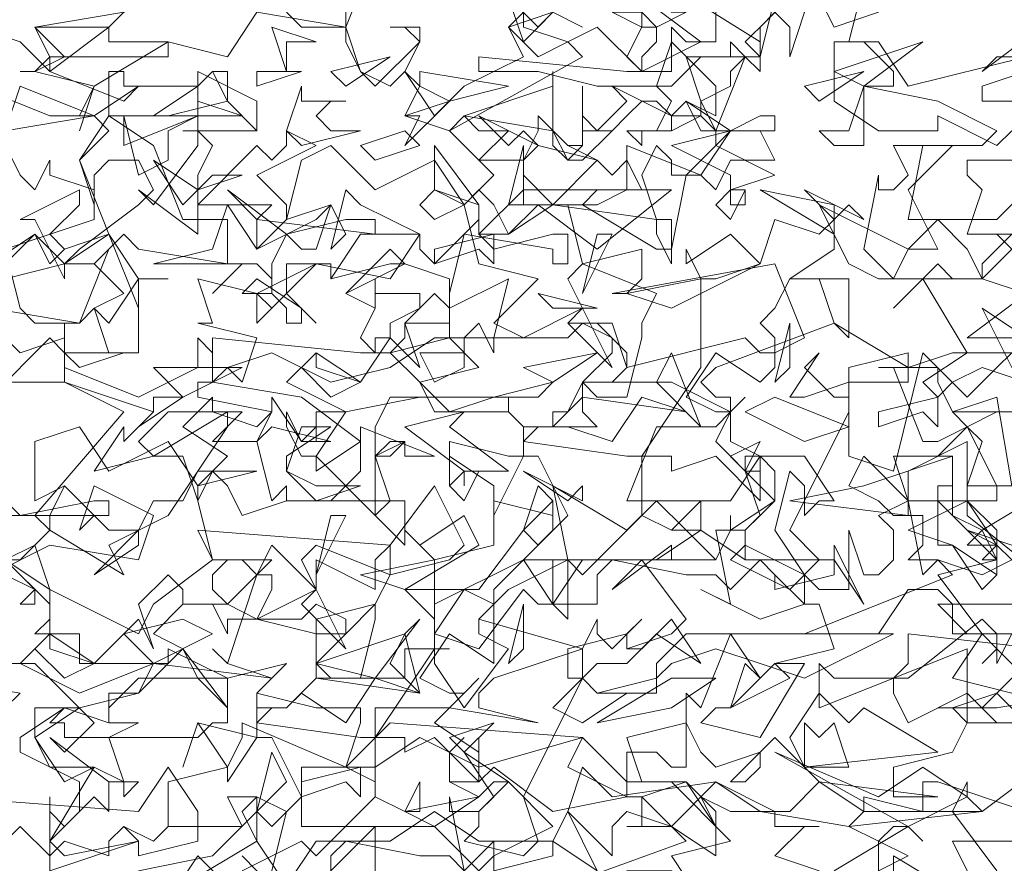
# Model space of a CAD drawing. Header units: millimetres. Extents: x 4234 to 4704, y 1542 to 2004.
# Tile 16 of 256: x 4291.6 to 4298.22, y 1650.48 to 1656.15. Entities that reach past the tile are written whole.
import ezdxf

# ---------------------------------------------------------------- set-up
doc = ezdxf.new("R2010")
doc.units = ezdxf.units.MM
doc.layers.add('BOD', color=40, linetype='Continuous')
doc.layers.add('DIMENSIONS', color=7, linetype='Continuous')
pattern_1 = [(90, (3399.144, -158.445), (-8.980256, 8.980256), [2.38125, -15.57926]), (45, (3399.144, -158.445), (-8.980256, 8.980256), [2.38125, -10.31875]), (135, (3399.144, -158.445), (-8.980256, -8.980256), [2.38125, -10.31875])]

# ---------------------------------------------------------------- blocks, each defined once
blk = doc.blocks.new('A$Cf9015526')
at = {"color": 116, "lineweight": 0, "true_color": 0x136734}
for points in [[(0.5108, 1.3102), (0.5108, 1.3991), (0.533, 1.3768), (0.5552, 1.3991), (0.5552, 1.4435), (0.4664, 1.4879), (0.4664, 1.5101), (0.533, 1.5545), (0.5552, 1.5545), (0.644, 1.5767), (0.6662, 1.6211), (0.5552, 1.6211), (0.5552, 1.6655), (0.4886, 1.6655), (0.5108, 1.6877), (0.5108, 1.71), (0.4441, 1.7766), (0.4886, 1.7988), (0.5108, 1.821), (0.4886, 1.8432), (0.6218, 1.9986), (0.533, 2.0431), (0.3997, 2.0431)], [(0.4219, 2.2207), (0.4886, 2.2651), (0.5108, 2.2207), (0.533, 2.2429), (0.5996, 2.2651), (0.5552, 2.3762), (0.5996, 2.4206), (0.5774, 2.4428), (0.5552, 2.4428), (0.5774, 2.4872), (0.4886, 2.5094), (0.4664, 2.5094), (0.4886, 2.5094), (0.5108, 2.5316), (0.4886, 2.576), (0.6218, 2.5982)], [(2.1097, 2.5538), (1.9098, 2.4872), (1.9098, 2.465), (1.9542, 2.465)], [(1.9986, 1.8876), (1.9098, 1.8876), (1.8876, 1.8876), (1.8876, 1.9542), (1.7988, 1.9098), (1.7988, 1.8654), (1.8876, 1.8654), (1.7988, 1.821), (1.8654, 1.7988), (1.9098, 1.7322), (1.932, 1.7544), (1.932, 1.7988), (1.8876, 1.821), (1.9542, 1.7988)], [(2.0875, 1.71), (1.8654, 1.71), (1.8432, 1.71), (1.8876, 1.6655), (1.9986, 1.6655)], [(2.0209, 1.5545), (1.932, 1.6433), (1.9098, 1.6211), (1.932, 1.6433), (1.932, 1.6655), (1.9098, 1.6877), (1.7988, 1.5989), (1.7766, 1.5989), (1.7766, 1.5767), (1.7988, 1.5323), (1.8876, 1.5767), (1.932, 1.5323), (1.9764, 1.5323)], [(1.9764, 1.3991), (1.8432, 1.4435), (1.821, 1.4435), (1.821, 1.3991), (1.7322, 1.4213), (1.7322, 1.3991), (1.71, 1.3768), (1.7988, 1.3324), (1.7544, 1.3102)], [(1.8876, 1.3102), (1.8654, 1.3546), (1.9764, 1.3546), (1.9764, 1.3102)], [(0.9993, 1.288), (0.9993, 1.3546), (0.9993, 1.3768), (0.8883, 1.2658)], [(0.8217, 1.3102), (0.7995, 1.3324), (0.8217, 1.3102)], [(0.8439, 1.3102), (0.8661, 1.3991), (0.8217, 1.4213), (0.7773, 1.4213), (0.7995, 1.3768), (0.6884, 1.3768), (0.6662, 1.3546), (0.6218, 1.3768), (0.6662, 1.3546), (0.6884, 1.3768), (0.6884, 1.4435), (0.7773, 1.4657), (0.7995, 1.5101), (0.7995, 1.5323), (0.9549, 1.4657), (0.9771, 1.5323), (0.9771, 1.5545), (0.9549, 1.5545), (0.9327, 1.5545), (0.9105, 1.5545), (0.8217, 1.5767), (0.8439, 1.5989), (0.7773, 1.6211), (0.755, 1.6433), (0.7773, 1.6211), (0.8217, 1.7544), (0.8439, 1.7544), (0.8439, 1.7322), (0.8217, 1.6877), (0.9105, 1.6655), (0.9105, 1.6877), (0.9993, 1.71), (0.9549, 1.6655), (0.9327, 1.6655), (0.9105, 1.6655), (0.9105, 1.5989), (1.0437, 1.5989), (1.0437, 1.6433), (1.0659, 1.6433), (1.1104, 1.6433), (1.0882, 1.6433), (1.0882, 1.6211), (1.1326, 1.5545), (1.1992, 1.6433), (1.1548, 1.6655), (1.1548, 1.6877), (1.177, 1.71), (1.1326, 1.7322), (1.0882, 1.6655), (1.0882, 1.6877), (1.0437, 1.7322), (1.1548, 1.7322), (1.2214, 1.821), (1.2436, 1.7988), (1.288, 1.8432), (1.2436, 1.932), (1.2214, 1.932), (1.177, 1.8432), (1.177, 1.8876), (1.1104, 1.932), (1.1104, 1.8876), (1.1104, 1.9542), (1.1992, 1.932), (1.2214, 1.932), (1.2214, 1.9764), (1.1992, 1.9986), (1.2214, 1.9764), (1.2658, 1.9764), (1.2436, 1.9764), (1.2214, 1.9542), (1.3768, 1.932), (1.3991, 1.932), (1.4879, 2.0653), (1.4879, 2.1985), (1.5101, 2.1985), (1.5767, 2.2207), (1.5989, 2.2873), (1.6655, 2.2651), (1.6877, 2.2873), (1.6877, 2.2429), (1.6211, 2.1985), (1.71, 2.1985), (1.71, 2.1097), (1.6877, 2.1319), (1.6655, 2.1985), (1.6433, 2.1985), (1.6211, 2.1985), (1.5989, 2.1541), (1.5767, 2.1319), (1.5989, 2.1097), (1.5989, 2.0653), (1.5767, 2.0431), (1.5101, 2.0875), (1.4657, 2.0209), (1.5101, 1.9986), (1.5323, 1.9986), (1.5545, 2.0209), (1.5323, 1.9986), (1.5101, 1.9542), (1.5545, 1.9098), (1.5767, 1.9098), (1.5545, 1.9098), (1.5545, 1.932), (1.5767, 1.932), (1.5767, 1.8654), (1.5101, 1.932), (1.4435, 1.9098), (1.4435, 1.932), (1.4213, 1.932), (1.3991, 1.932), (1.3991, 1.8432), (1.4435, 1.821), (1.4879, 1.8654), (1.4879, 1.821), (1.4657, 1.821), (1.4435, 1.821), (1.3991, 1.8432), (1.3102, 1.7544), (1.288, 1.7766), (1.1992, 1.7322), (1.1548, 1.6877), (1.3102, 1.6433), (1.3324, 1.6877), (1.3324, 1.6655), (1.3546, 1.6433), (1.3991, 1.6877), (1.3768, 1.6655), (1.3768, 1.6433), (1.3991, 1.6433), (1.4435, 1.6877), (1.4879, 1.6211), (1.4213, 1.6655), (1.3768, 1.6211), (1.3324, 1.6211), (1.3102, 1.5989), (1.3324, 1.5767), (1.3768, 1.5767), (1.3102, 1.5323), (1.2658, 1.5545), (1.3102, 1.5989), (1.3102, 1.6433), (1.177, 1.5989), (1.1548, 1.5767), (1.1548, 1.5545), (1.2436, 1.5323), (1.1104, 1.5545), (0.9993, 1.5545), (0.9993, 1.4435), (0.9549, 1.4657), (0.8883, 1.4657), (0.8883, 1.3768), (1.0882, 1.3768), (1.1548, 1.3102), (1.177, 1.3324), (1.177, 1.3546), (1.177, 1.3324), (1.2658, 1.3768), (1.1992, 1.4435), (1.177, 1.4435), (1.1548, 1.4213), (1.1104, 1.4435), (1.1104, 1.4879), (1.1326, 1.5101), (1.1104, 1.4879), (1.1104, 1.4435), (1.1326, 1.4435), (1.1548, 1.4435), (1.177, 1.4657), (1.2658, 1.3991), (1.3768, 1.4213), (1.3768, 1.4879), (1.4213, 1.4879), (1.4435, 1.4657), (1.4657, 1.4657), (1.4657, 1.5767), (1.4879, 1.5545), (1.5323, 1.6655), (1.5767, 1.5989), (1.5545, 1.6211), (1.5323, 1.5545), (1.5101, 1.5545), (1.4879, 1.5323), (1.5767, 1.5101), (1.6433, 1.6211), (1.6211, 1.6211), (1.5989, 1.6211), (1.6877, 1.6433), (1.6655, 1.71), (1.6433, 1.71), (1.5767, 1.6877), (1.4879, 1.7322), (1.5323, 1.71), (1.5101, 1.821), (1.5545, 1.821), (1.5545, 1.7988), (1.5323, 1.7766), (1.6211, 1.7322), (1.6655, 1.7766), (1.6211, 1.821), (1.71, 1.9986), (1.71, 2.0209), (1.71, 2.0653), (1.7988, 2.0875), (1.7988, 2.0653), (1.8654, 2.0875), (1.8876, 2.0875), (1.821, 2.1985), (1.7766, 2.1541), (1.8432, 2.2207), (1.8654, 2.1985), (1.9098, 2.1985), (1.9542, 2.2429), (1.932, 2.2651), (1.9542, 2.2429)], [(1.9986, 2.354), (1.932, 2.2873), (1.9098, 2.2873), (1.8876, 2.2873), (1.7988, 2.2873), (1.821, 2.3984), (1.9098, 2.3984), (1.932, 2.4206), (1.8432, 2.465), (1.7322, 2.4872), (1.7322, 2.465), (1.7322, 2.4206), (1.7322, 2.3984), (1.6877, 2.3984), (1.6655, 2.4206), (1.71, 2.4206), (1.7322, 2.4872), (1.7544, 2.4872), (1.7766, 2.4872), (1.7766, 2.5094), (1.7322, 2.5538), (1.6877, 2.5538), (1.7544, 2.5538), (1.7988, 2.4872), (1.9764, 2.5316)], [(0.8661, 2.5982), (0.8883, 2.576), (0.9549, 2.576), (0.9993, 2.6871)], [(0.9549, 2.5982), (0.9549, 2.576), (0.8217, 2.5982), (0.7773, 2.5316), (0.6884, 2.5538), (0.5774, 2.4872), (0.5552, 2.4206), (0.5774, 2.4872), (0.4886, 2.5094), (0.4664, 2.5094), (0.4886, 2.5094), (0.533, 2.5316), (0.4886, 2.576), (0.5996, 2.576), (0.644, 2.6205)], [(1.5989, 2.6205), (1.5767, 2.5316), (1.4879, 2.5316), (1.4435, 2.4872), (1.3324, 2.4872), (1.2436, 2.5094), (1.177, 2.5094), (1.1548, 2.5094), (1.1548, 2.5316), (1.3768, 2.5094), (1.4435, 2.5094), (1.4435, 2.5316), (1.4435, 2.576), (1.4657, 2.5538), (1.5101, 2.5538), (1.5101, 2.6205)], [(1.2658, 2.5982), (1.3102, 2.576), (1.2658, 2.5982)], [(1.7322, 2.6427), (1.71, 2.5538), (1.6877, 2.5538), (1.6877, 2.465), (1.7544, 2.4206), (1.8432, 2.4206), (1.8432, 2.4428), (1.932, 2.3984), (1.9542, 2.4206)], [(1.9986, 2.3762), (1.8876, 2.3762), (1.8876, 2.354), (1.9098, 2.3318), (1.8876, 2.2651), (1.9542, 2.2651), (1.9098, 2.2207), (1.9098, 2.1985), (1.9764, 2.1763), (1.8876, 2.1097), (1.9764, 2.1097)], [(1.9542, 2.0875), (1.932, 2.0653), (1.8876, 2.0209), (1.821, 2.0875), (1.7766, 1.9098), (1.71, 1.932), (1.71, 2.0431), (1.6433, 2.0209), (1.6211, 2.0209), (1.6655, 2.0875), (1.6433, 2.0653), (1.6877, 2.0209), (1.71, 2.0209), (1.71, 2.0431), (1.7988, 2.0431), (1.7988, 2.0653), (1.6877, 2.1319), (1.5101, 2.0653), (1.4879, 2.0431), (1.5101, 2.0209), (1.5323, 2.0209), (1.5323, 1.9542), (1.5767, 1.932), (1.6433, 1.932), (1.6877, 1.8654), (1.6655, 1.8654), (1.6433, 1.8432), (1.6433, 1.8876), (1.6211, 1.9098), (1.5989, 1.821), (1.6433, 1.7544), (1.6655, 1.7322), (1.71, 1.7322), (1.71, 1.821), (1.7322, 1.7544), (1.7544, 1.7544), (1.7766, 1.7766), (1.7766, 1.821), (1.7544, 1.8432), (1.7988, 1.8654), (1.821, 1.7544), (1.8432, 1.7766), (1.9098, 1.7544), (1.9542, 1.7766), (1.932, 1.7988), (1.8876, 1.7988), (1.9098, 1.821), (1.8654, 1.8432), (1.8654, 1.932), (1.8432, 1.932), (1.8876, 1.9764), (1.8654, 1.9986), (1.9542, 1.9986), (1.932, 1.9986), (1.8876, 1.9764), (1.9098, 1.9542), (1.8876, 1.8876), (1.8876, 1.8432), (1.9986, 1.7544)], [(1.9542, 1.6655), (1.932, 1.6211), (1.932, 1.6433), (1.9098, 1.6655), (1.8654, 1.5989), (1.9542, 1.5767)], [(1.9764, 1.5323), (1.932, 1.5767), (1.8654, 1.5545), (1.8876, 1.5323), (1.8654, 1.4879), (1.7766, 1.4657), (1.7766, 1.4435), (1.7766, 1.4213), (1.8432, 1.4213), (1.6655, 1.4435), (1.5989, 1.5101), (1.5323, 1.4435), (1.5545, 1.4435), (1.5767, 1.4657), (1.5767, 1.4879), (1.5101, 1.4657), (1.4879, 1.4879), (1.4657, 1.5323), (1.3768, 1.5101), (1.3991, 1.4435), (1.4657, 1.4435), (1.3991, 1.4213), (1.4435, 1.3768), (1.5101, 1.3324), (1.5101, 1.3768), (1.4879, 1.4213), (1.5323, 1.3991), (1.5989, 1.3991), (1.5989, 1.3768), (1.6655, 1.3768), (1.6433, 1.3768), (1.5989, 1.3324), (1.6655, 1.3102)], [(1.6877, 1.3102), (1.7988, 1.3768), (1.821, 1.3546), (1.7988, 1.3768), (1.7766, 1.3768), (1.7544, 1.3546), (1.7544, 1.3102)], [(1.7766, 1.3102), (1.7766, 1.3324), (1.8876, 1.2658)], [(1.932, 1.3102), (1.8654, 1.3991), (1.8876, 1.4435), (1.8876, 1.4213), (1.9098, 1.3991), (1.9986, 1.4657), (2.0653, 1.3991), (2.0875, 1.3991), (2.1541, 1.3546), (2.1985, 1.3546), (2.2207, 1.3768), (2.1985, 1.288), (2.1097, 1.3768), (2.0209, 1.3102)], [(0.7773, 1.288), (0.7328, 1.3324), (0.6884, 1.2658)], [(0.644, 1.3102), (0.755, 1.3324), (0.8217, 1.3991), (0.8439, 1.3768), (0.8883, 1.4213), (0.8439, 1.5101), (0.8217, 1.5101), (0.7773, 1.4435), (0.7773, 1.4657), (0.7328, 1.5323), (0.7106, 1.4657), (0.7328, 1.5323), (0.8217, 1.5101), (0.8217, 1.5545), (0.8217, 1.5767), (0.8217, 1.5545), (0.8661, 1.5545), (0.8439, 1.5545), (0.8217, 1.5323), (0.9771, 1.5101), (0.9993, 1.5101), (1.0882, 1.6433), (1.0882, 1.7766), (1.177, 1.7988), (1.177, 1.8654), (1.2658, 1.8432), (1.2658, 1.8654), (1.2658, 1.821), (1.2214, 1.7766), (1.288, 1.7766), (1.288, 1.6877), (1.2658, 1.71), (1.2658, 1.7766), (1.2436, 1.7766), (1.2214, 1.7766), (1.177, 1.7322), (1.177, 1.71), (1.177, 1.6877), (1.177, 1.6433), (1.177, 1.6211), (1.1104, 1.6655), (1.0659, 1.5989), (1.1104, 1.5767), (1.1326, 1.5767), (1.1548, 1.5989), (1.1326, 1.5767), (1.0882, 1.5323), (1.1548, 1.4879), (1.1548, 1.5101), (1.1548, 1.4435), (1.0882, 1.5101), (1.0437, 1.4879), (1.0437, 1.5101), (1.0215, 1.5101), (0.9993, 1.5101), (0.9993, 1.4213), (1.0437, 1.3991), (1.0659, 1.4435), (1.0659, 1.4213), (1.0659, 1.3991), (1.0437, 1.3991), (0.9993, 1.4213), (0.9105, 1.3324), (0.8883, 1.3546), (0.7995, 1.3102)], [(1.1326, 1.3102), (1.1104, 1.4213), (1.1104, 1.3991), (1.1548, 1.3991), (1.1548, 1.3768), (1.1326, 1.3546), (1.2214, 1.3324), (1.2436, 1.3546), (1.2214, 1.4213), (1.3102, 1.5989), (1.288, 1.5989), (1.288, 1.6433), (1.3768, 1.6655), (1.3768, 1.6433), (1.4435, 1.6655), (1.4657, 1.6877), (1.3991, 1.7766), (1.3546, 1.7322), (1.4435, 1.7988), (1.4435, 1.7766), (1.5101, 1.7766), (1.5323, 1.821), (1.5323, 1.8432), (1.5323, 1.821), (1.5989, 1.8654), (1.5989, 1.9098), (1.5767, 1.932), (1.5323, 1.8654), (1.4879, 1.8654), (1.4657, 1.8654), (1.3768, 1.8654), (1.4213, 1.9764), (1.5101, 1.9764), (1.5323, 1.9986), (1.4435, 2.0431), (1.3324, 2.0431), (1.3102, 2.0431), (1.3102, 1.9986), (1.3324, 1.9764), (1.2658, 1.9764), (1.2658, 1.9986), (1.288, 1.9986), (1.3102, 2.0431), (1.3546, 2.0431), (1.3768, 2.0653), (1.3768, 2.0875), (1.3324, 2.1319), (1.288, 2.1319), (1.3546, 2.1319), (1.3768, 2.0653), (1.5545, 2.1097), (1.5767, 2.0875), (1.5989, 2.0875), (1.6433, 2.1097), (1.5989, 2.2207), (1.3546, 2.1763), (1.3768, 2.1763), (1.3991, 2.1985), (1.3991, 2.2429), (1.3102, 2.2207), (1.288, 2.3095), (1.1992, 2.3095), (1.2214, 2.3984), (1.2214, 2.3762), (1.2436, 2.3984), (1.2214, 2.3762), (1.2214, 2.354), (1.2658, 2.3095), (1.3324, 2.3762), (1.3546, 2.354), (1.3768, 2.3762), (1.3991, 2.3318), (1.3324, 2.3318), (1.3102, 2.3095), (1.4213, 2.2429), (1.4435, 2.2429), (1.4657, 2.354), (1.5101, 2.3984), (1.5101, 2.4206), (1.4879, 2.4428), (1.4435, 2.4206), (1.4435, 2.4428), (1.4213, 2.465), (1.3991, 2.465), (1.3768, 2.4428), (1.3546, 2.4206), (1.3102, 2.4206), (1.3102, 2.4872), (1.3102, 2.4428), (1.3324, 2.4206), (1.3768, 2.465), (1.3546, 2.4872), (1.4435, 2.4428), (1.4879, 2.4428), (1.4879, 2.465), (1.5101, 2.4206), (1.5545, 2.5316), (1.5767, 2.5094), (1.5767, 2.5316), (1.5767, 2.5538), (1.3991, 2.6649)], [(1.3991, 2.6205), (1.4879, 2.5538), (1.3991, 2.5094), (1.3324, 2.576), (1.288, 2.5538), (1.3102, 2.5316), (1.1104, 2.4206), (1.0437, 2.4428), (1.0659, 2.4872), (1.0437, 2.5094), (1.0215, 2.4872), (0.9771, 2.5094), (0.9549, 2.5538), (0.9549, 2.576), (0.9771, 2.5094), (0.9993, 2.4872), (1.0659, 2.5538), (1.0437, 2.576), (1.0215, 2.576), (1.0659, 2.576), (1.0659, 2.5538), (1.0437, 2.5094), (1.0882, 2.4428), (1.1326, 2.4872), (1.2214, 2.5316), (1.1992, 2.576), (1.2658, 2.5982)], [(0.3331, 2.5982), (0.4664, 2.5538), (0.5108, 2.5094), (0.5996, 2.576), (0.5996, 2.5538), (0.6884, 2.5538), (0.6884, 2.5316), (0.5108, 2.5316), (0.5108, 2.5094), (0.6218, 2.465), (0.644, 2.4872), (0.5774, 2.4428), (0.5108, 2.4428), (0.3997, 2.4872), (0.4664, 2.354), (0.4886, 2.3318), (0.5108, 2.3762), (0.5108, 2.354), (0.5774, 2.3318), (0.5774, 2.2873), (0.4441, 2.2429), (0.4664, 2.1541), (0.4886, 2.1319), (0.5552, 2.1319), (0.5996, 2.2429), (0.5774, 2.2207), (0.6218, 2.1763), (0.5774, 2.1541), (0.5552, 2.1319), (0.4219, 2.1541)], [(1.9986, 2.5316), (1.932, 2.5316), (1.9098, 2.5094), (1.9986, 2.576)], [(0.7106, 2.4206), (0.8217, 2.4206), (0.7106, 2.4206)], [(0.4219, 2.1319), (0.4664, 2.0875), (0.533, 2.1097), (0.533, 2.1319), (0.533, 2.0653), (0.644, 2.0209), (0.7328, 2.0653), (0.7328, 2.1097), (0.755, 2.0875), (0.755, 2.0431), (0.7328, 2.0431), (0.7328, 2.0209), (0.8439, 1.9986), (0.8217, 1.9764), (0.755, 1.9986), (0.6884, 1.9986), (0.644, 1.9542), (0.6662, 1.932), (0.5774, 1.9098), (0.6218, 1.9764), (0.6218, 1.9542), (0.6662, 1.9986), (0.533, 2.0431), (0.533, 2.0875), (0.5108, 2.1097), (0.4219, 2.0209)], [(2.0209, 1.8876), (1.9098, 1.821), (1.932, 1.7766), (1.932, 1.7544), (1.8654, 1.7988), (1.8432, 1.7988), (1.8432, 1.8876), (1.8654, 1.8876), (1.8654, 1.8654), (1.932, 1.8654), (1.932, 1.8876), (1.8876, 1.9764), (1.8432, 1.9542), (1.821, 1.9542), (1.7766, 2.0653), (1.7544, 2.0653), (1.8432, 2.0653), (1.8432, 2.0431), (1.8654, 1.9986), (1.932, 2.0209), (1.9542, 1.8876)], [(0.4219, 1.7544), (0.5108, 1.7988), (0.644, 1.7766), (0.6662, 1.8432), (0.5774, 1.8876), (0.5552, 1.821), (0.5774, 1.8432), (0.533, 1.8876), (0.4886, 1.8654), (0.4886, 1.9542), (0.5552, 1.9764), (0.5996, 1.9098), (0.6884, 1.9542), (0.7328, 1.8876), (0.7773, 1.932), (0.7106, 1.9764), (0.755, 2.0209), (0.755, 1.9986), (0.7995, 1.9986), (0.755, 1.9542), (0.8217, 1.9542), (0.8439, 1.9986), (0.8439, 2.0209), (0.8883, 1.9542), (0.9105, 1.9764), (0.8883, 1.9542), (0.9327, 1.9542), (0.8439, 1.9764), (0.8217, 1.9542), (0.8439, 1.8654), (0.8661, 1.8876), (0.8661, 1.8654), (0.9327, 1.8654), (0.9771, 1.9098), (0.9771, 1.9764), (1.0882, 1.932), (1.0437, 1.932), (1.0437, 1.9542), (1.0215, 1.9542), (0.9993, 1.932), (1.0215, 1.8654), (1.0437, 1.8654), (1.0437, 1.7988), (0.9993, 1.8432), (1.0215, 1.8654), (0.8661, 1.8654), (0.7995, 1.8432), (0.7773, 1.8876), (0.755, 1.9098), (0.7328, 1.8654), (0.755, 1.7766), (0.8439, 1.7766), (0.7773, 1.71), (0.8217, 1.6877), (0.9105, 1.7322), (0.8883, 1.7766), (0.9105, 1.7988), (1.0215, 1.7544), (0.9993, 1.71), (0.9993, 1.6877), (0.9771, 1.5989), (0.9327, 1.5989), (0.9105, 1.6211), (0.9549, 1.6655), (0.9549, 1.6877), (0.9105, 1.71), (0.8883, 1.6877), (0.7773, 1.6877), (0.7773, 1.6655), (0.755, 1.71), (0.7328, 1.71), (0.7106, 1.71), (0.7106, 1.7322), (0.6884, 1.7544), (0.644, 1.71), (0.6662, 1.6433), (0.644, 1.6877), (0.5774, 1.6211), (0.5108, 1.6655), (0.4664, 1.6211), (0.5552, 1.5767), (0.6662, 1.6211), (0.8439, 1.5989), (0.8661, 1.6211), (0.7773, 1.5989), (0.644, 1.5989), (0.5996, 1.5545), (0.5996, 1.5323), (0.6218, 1.5323), (0.644, 1.5323), (0.5996, 1.5101), (0.6218, 1.4435), (0.5996, 1.4435), (0.5108, 1.5101), (0.533, 1.4879), (0.5774, 1.5323), (0.4886, 1.6211), (0.3775, 1.6211)], [(0.3331, 1.5989), (0.4664, 1.5767), (0.4441, 1.5545)], [(0.3553, 1.4213), (0.644, 1.3991), (0.6884, 1.4657), (0.7328, 1.3991), (0.7328, 1.3546), (0.644, 1.3324), (0.644, 1.3546), (0.6218, 1.3768), (0.5996, 1.3546), (0.5996, 1.3324), (0.533, 1.3546), (0.5108, 1.3324), (0.4664, 1.3768), (0.4219, 1.3324)]]:
    blk.add_lwpolyline(points, dxfattribs=at)
for points in [[(1.2658, 2.5982), (1.2214, 2.5538), (1.1992, 2.6205), (1.2436, 2.576)], [(1.4435, 2.5982), (1.4657, 2.5982), (1.4213, 2.576), (1.4213, 2.5538), (1.3991, 2.5316), (1.3991, 2.5094), (1.3768, 2.5316), (1.3991, 2.576), (1.3546, 2.5982), (1.3991, 2.5982), (1.4213, 2.576), (1.3991, 2.576), (1.3991, 2.6205), (1.4213, 2.6205)], [(1.6211, 2.5316), (1.6211, 2.576), (1.5989, 2.5982), (1.5767, 2.576), (1.5767, 2.5316), (1.5545, 2.5538), (1.6211, 2.6205), (1.6433, 2.5982)], [(1.6877, 2.576), (1.6655, 2.6205), (1.7544, 2.5982)], [(1.288, 2.5538), (1.2436, 2.5316), (1.1992, 2.576), (1.2214, 2.5982), (1.2214, 2.576)], [(0.8661, 2.5538), (0.8661, 2.5094), (0.8439, 2.576), (0.9105, 2.5538)], [(1.5101, 2.4428), (1.4657, 2.465), (1.4435, 2.4428), (1.4435, 2.4206), (1.3991, 2.4206), (1.3991, 2.3984), (1.3768, 2.4206), (1.4213, 2.4206), (1.4435, 2.465), (1.4213, 2.4872), (1.4435, 2.5538), (1.5101, 2.4872)], [(1.5323, 2.5094), (1.5323, 2.4872), (1.4879, 2.465), (1.4657, 2.5316), (1.5323, 2.5316), (1.5323, 2.5538), (1.5545, 2.5316)], [(1.6877, 2.5094), (1.821, 2.5538), (1.7322, 2.4872)], [(0.9549, 2.4872), (0.9327, 2.5094), (1.0215, 2.5316)], [(0.7328, 2.4872), (0.755, 2.5094), (0.7773, 2.5094), (0.7773, 2.465), (0.6884, 2.4428), (0.5996, 2.4428), (0.5996, 2.5094), (0.6218, 2.5094), (0.6218, 2.4872)], [(0.755, 2.3984), (0.7328, 2.354), (0.7328, 2.3318), (0.7328, 2.3095), (0.8217, 2.3984), (0.8439, 2.3762), (0.8661, 2.3984), (0.8661, 2.4206), (0.9105, 2.3984), (0.8217, 2.354), (0.8661, 2.3095), (0.8661, 2.2873), (0.8217, 2.2429), (0.8217, 2.2873), (0.8439, 2.3095), (0.7995, 2.3095), (0.7328, 2.3095), (0.7328, 2.2651), (0.644, 2.3318), (0.6662, 2.3095), (0.7328, 2.3984), (0.7328, 2.5094), (0.7328, 2.4206)], [(0.8217, 2.4206), (0.7773, 2.465), (0.755, 2.5094), (0.7328, 2.4872), (0.7328, 2.5094), (0.8217, 2.465)], [(0.8217, 2.4872), (0.8217, 2.5094), (0.8883, 2.5094)], [(1.1104, 2.465), (1.0437, 2.3984), (1.0659, 2.4428), (1.0437, 2.4428), (1.1104, 2.465), (1.0659, 2.4872), (1.0659, 2.5094), (1.1992, 2.4872)], [(1.1326, 2.4428), (1.2658, 2.4872), (1.2658, 2.5094), (1.2658, 2.4206)], [(1.6655, 2.465), (1.6433, 2.4872), (1.7322, 2.5094)], [(0.4441, 2.4206), (0.4664, 2.4872), (0.5774, 2.4428)], [(0.7995, 2.4428), (0.6662, 2.4428), (0.7328, 2.4872), (0.7328, 2.465)], [(0.9549, 2.465), (0.9327, 2.465), (0.9105, 2.4428), (0.9327, 2.4206), (0.9771, 2.4206), (0.8883, 2.3984), (0.8661, 2.4206), (0.8883, 2.4872), (0.8883, 2.465)], [(1.5767, 2.4428), (1.5989, 2.4428), (1.5989, 2.4206), (1.4879, 2.4206), (1.4657, 2.465), (1.5323, 2.4206)], [(0.6662, 2.3984), (0.7106, 2.2873), (0.7773, 2.2873), (0.7773, 2.2207), (0.644, 2.2429), (0.6218, 2.2651), (0.5774, 2.2207), (0.533, 2.2207), (0.4441, 2.1985), (0.4441, 2.2207), (0.4886, 2.2651), (0.533, 2.2207), (0.5552, 2.2429), (0.644, 2.3095), (0.6662, 2.3318), (0.644, 2.3762), (0.5996, 2.3762), (0.5774, 2.354), (0.5774, 2.3095), (0.5552, 2.3762), (0.5996, 2.4428)], [(0.7328, 2.4428), (0.6884, 2.4206), (0.6884, 2.3762), (0.644, 2.354), (0.6218, 2.4428), (0.6218, 2.3984)], [(1.1992, 2.4206), (1.1548, 2.3762), (1.2214, 2.3762), (1.2436, 2.4206), (1.2436, 2.4428), (1.288, 2.3984), (1.3102, 2.3984), (1.288, 2.3984), (1.3324, 2.3762), (1.2436, 2.3984), (1.2214, 2.3762), (1.2214, 2.3095), (1.2436, 2.3095), (1.2658, 2.3095), (1.3324, 2.3095), (1.3768, 2.3318), (1.3768, 2.3984), (1.4879, 2.354), (1.4435, 2.354), (1.4435, 2.3762), (1.4213, 2.3984), (1.3991, 2.354), (1.4213, 2.2873), (1.4435, 2.2873), (1.4435, 2.2207), (1.4213, 2.2651), (1.4213, 2.2873), (1.2658, 2.3095), (1.1992, 2.2651), (1.177, 2.3095), (1.1548, 2.3318), (1.1326, 2.3095), (1.1548, 2.2207), (1.2436, 2.1985), (1.177, 2.1319), (1.2214, 2.1097), (1.3102, 2.1541), (1.288, 2.1985), (1.3102, 2.2207), (1.4213, 2.1763), (1.3991, 2.1319), (1.3991, 2.1097), (1.3768, 2.0209), (1.3324, 2.0209), (1.3102, 2.0431), (1.3546, 2.0875), (1.3546, 2.1097), (1.3102, 2.1319), (1.288, 2.1097), (1.177, 2.1097), (1.177, 2.0875), (1.1548, 2.1319), (1.1326, 2.1097), (1.1104, 2.1097), (1.1104, 2.1541), (1.0882, 2.1763), (1.0437, 2.1319), (1.0659, 2.0653), (1.0215, 2.1097), (0.9771, 2.0431), (0.9105, 2.0875), (0.8661, 2.0431), (0.9549, 1.9986), (1.0659, 2.0209), (1.2436, 2.0209), (1.2658, 2.0431), (1.177, 2.0209), (1.0215, 2.0209), (0.9993, 1.9764), (0.9993, 1.9542), (0.9993, 1.932), (1.0215, 1.932), (1.0437, 1.9542), (0.9993, 1.932), (0.9993, 1.8654), (0.9993, 1.8432), (0.9105, 1.932), (0.9105, 1.9098), (0.9771, 1.9542), (0.8883, 2.0209), (0.755, 2.0431), (0.7773, 2.0653), (0.7995, 2.0431), (0.8217, 2.1097), (0.7328, 2.1319), (0.755, 2.1319), (0.7328, 2.1985), (0.8217, 2.1763), (0.9105, 2.2207), (1.0215, 2.1985), (1.0659, 2.2651), (0.9771, 2.3095), (0.9549, 2.3318), (0.9327, 2.2429), (0.9549, 2.2651), (0.9327, 2.3095), (0.8661, 2.2873), (0.8883, 2.3762), (0.9327, 2.3984), (0.9993, 2.3318), (1.0882, 2.3762), (1.1326, 2.3095), (1.177, 2.354), (1.1104, 2.4206), (1.1326, 2.4428), (1.1548, 2.4206)], [(1.2214, 2.4206), (1.2436, 2.3984), (1.1548, 2.4428), (1.1992, 2.3984)], [(0.9993, 2.3762), (0.9771, 2.3984), (1.0437, 2.4206), (1.0659, 2.3984)], [(1.3102, 2.3984), (1.3102, 2.4206), (1.3324, 2.4206), (1.3546, 2.4206), (1.3102, 2.3762), (1.288, 2.3762), (1.2658, 2.3984), (1.2658, 2.4206), (1.288, 2.3762)], [(1.5989, 2.354), (1.5323, 2.3318), (1.5545, 2.3318), (1.5545, 2.3095), (1.5323, 2.3095), (1.5323, 2.354), (1.4435, 2.3984), (1.5323, 2.4206), (1.5101, 2.3984)], [(1.5989, 2.3762), (1.5323, 2.3762), (1.5101, 2.3318), (1.4879, 2.354), (1.5323, 2.4206), (1.5767, 2.4206)], [(1.1548, 2.2651), (1.177, 2.2429), (1.2658, 2.2651), (1.288, 2.2651), (1.288, 2.2207), (1.2658, 2.2207), (1.2658, 2.2429), (1.1326, 2.2651), (1.1104, 2.1763), (1.1104, 2.1541), (1.1992, 2.1985), (1.177, 2.1097), (1.0882, 2.1097), (1.0215, 2.0653), (0.9327, 2.0431), (0.8439, 2.0875), (0.7773, 2.0653), (0.755, 2.0653), (0.755, 2.1097), (0.9771, 2.0875), (1.0215, 2.0875), (1.0437, 2.1097), (1.0437, 2.1319), (1.0659, 2.1319), (1.1104, 2.1319), (1.1104, 2.1985), (1.0437, 2.2207), (1.0215, 2.2207), (0.9327, 2.1985), (0.9327, 2.2207), (0.9105, 2.2207), (0.8661, 2.1763), (0.9105, 2.1319), (0.8661, 2.1763), (0.8661, 2.2207), (0.9327, 2.2207), (0.9327, 2.1985), (0.9771, 2.2651), (1.0659, 2.2651), (1.0659, 2.2429), (1.0882, 2.2207), (1.1326, 2.2651), (1.1548, 2.2873), (1.1548, 2.3095), (1.0882, 2.3318), (1.0882, 2.3984), (1.1548, 2.3095)], [(1.7988, 2.3318), (1.8432, 2.2429), (1.7988, 2.2429), (1.7766, 2.1985), (1.7322, 2.2429), (1.7544, 2.354), (1.7544, 2.3318), (1.7766, 2.3318), (1.7988, 2.354), (1.7766, 2.3984), (1.8654, 2.3984)], [(0.755, 2.354), (0.7995, 2.354), (0.7328, 2.3318), (0.7106, 2.3095), (0.6662, 2.3762), (0.7328, 2.3318)], [(0.5108, 2.2651), (0.533, 2.2429), (0.5996, 2.2651), (0.533, 2.2207), (0.533, 2.1985), (0.4886, 2.2873), (0.4664, 2.2873), (0.5552, 2.3318), (0.5552, 2.3095)], [(0.9549, 2.2873), (0.9993, 2.2873), (0.9993, 2.2651), (0.8217, 2.2873), (0.7773, 2.3318), (0.8661, 2.2651)], [(1.0882, 2.2873), (1.0659, 2.3095), (1.0882, 2.3318), (1.1326, 2.3095)], [(1.3324, 2.2429), (1.2436, 2.3095), (1.1992, 2.2651), (1.177, 2.2651), (1.177, 2.2207), (1.1548, 2.2429), (1.0882, 2.2207), (1.0882, 2.2429), (1.177, 2.2651), (1.1548, 2.2651), (1.2214, 2.3318), (1.4435, 2.3318)], [(1.5323, 2.2873), (1.5101, 2.3095), (1.5323, 2.3318), (1.5545, 2.3318)], [(1.6877, 2.2651), (1.5767, 2.3318), (1.6877, 2.3095)], [(1.71, 2.3095), (1.7322, 2.2873), (1.6433, 2.3318), (1.6877, 2.2873)], [(0.9105, 2.2873), (0.9327, 2.3095), (0.9105, 2.2429), (0.8883, 2.2429), (0.8661, 2.2651), (0.8439, 2.2207), (0.8439, 2.1763), (0.8439, 2.1985), (0.8217, 2.2207), (0.7995, 2.2207), (0.755, 2.1763), (0.7995, 2.2207), (0.6884, 2.2207), (0.6662, 2.2207), (0.755, 2.2429), (0.7773, 2.3095), (0.8217, 2.2429)], [(1.8432, 2.2873), (1.8876, 2.2429), (1.9098, 2.1985), (1.7988, 2.1985), (1.7766, 2.1985), (1.7544, 2.1985), (1.71, 2.2207), (1.6655, 2.3095), (1.7988, 2.2429)], [(0.644, 2.1541), (0.5996, 2.2651), (0.644, 2.1985)], [(1.3102, 2.1763), (1.3324, 2.2651), (1.3546, 2.2651)], [(1.4435, 2.1541), (1.3768, 2.1763), (1.4879, 2.1985), (1.4657, 2.2429), (1.4657, 2.2207), (1.5323, 2.2651), (1.5767, 2.2207)], [(0.9549, 2.1763), (1.0215, 2.2429), (1.0437, 2.2207)], [(0.644, 2.1985), (0.644, 2.1097), (0.644, 2.0875), (0.5996, 2.0875), (0.5774, 2.1541), (0.5996, 2.1319), (0.644, 2.1985), (0.6884, 2.1985)], [(0.8883, 2.1319), (0.8661, 2.1319), (0.8661, 2.1541), (0.8439, 2.1763), (0.7995, 2.1763), (0.8217, 2.1985), (0.8883, 2.1541)], [(1.0437, 2.1763), (1.0659, 2.1763), (1.0659, 2.1541), (1.0215, 2.1319), (1.0215, 2.1097), (0.9993, 2.1097), (0.9993, 2.0875), (0.9771, 2.1097), (0.9993, 2.1541), (0.9549, 2.1763), (0.9993, 2.1541), (0.9993, 2.1985), (0.9993, 2.1763)], [(0.8661, 2.1763), (0.8217, 2.1319), (0.8217, 2.1763), (0.8439, 2.1541)], [(1.2658, 2.1541), (1.2436, 2.1763), (1.3324, 2.1541)], [(1.288, 2.1319), (1.3102, 2.1541), (1.3546, 2.0653)], [(2.0431, 2.0653), (1.9098, 2.1541), (1.9542, 2.0653)], [(1.6211, 2.0653), (1.5989, 2.0431), (1.6211, 2.1319)], [(1.0659, 2.0431), (1.0215, 2.0875), (1.1104, 2.1097), (1.1548, 2.0653)], [(1.1326, 2.0875), (1.1326, 2.0653), (1.0882, 2.0431), (1.0659, 2.0875), (1.1326, 2.0875), (1.1326, 2.1097)], [(0.5552, 2.0653), (0.533, 2.0875), (0.6218, 2.0875)], [(0.9771, 2.0431), (0.9327, 2.0209), (0.8883, 2.0653), (0.9105, 2.0875), (0.9105, 2.0653)], [(1.2658, 2.0431), (1.2214, 2.0653), (1.3324, 2.0875)], [(1.4213, 2.0431), (1.4435, 2.0875), (1.4879, 1.9764)], [(2.0431, 2.0209), (1.9098, 2.0653), (1.8654, 2.0431), (1.8432, 2.0209), (1.8432, 1.9764), (1.821, 1.9986), (1.7544, 1.9764), (1.7544, 1.9986), (1.8432, 2.0209), (1.821, 2.0431), (1.8876, 2.0875), (2.1985, 2.0875)], [(0.7106, 2.0209), (0.644, 1.9764), (0.6662, 1.9986), (0.6662, 2.0209), (0.7106, 2.0209), (0.6662, 2.0653), (0.7995, 2.0653)], [(1.177, 2.0209), (1.1992, 2.0209), (1.1992, 1.9986), (1.0882, 1.9986), (1.0659, 2.0431), (1.1104, 1.9986)], [(1.3991, 2.0209), (1.3546, 1.9542), (1.288, 1.9764), (1.2658, 1.9764), (1.3102, 2.0209), (1.4657, 1.9986)], [(1.6433, 1.9542), (1.5545, 1.9986), (1.5989, 2.0209), (1.71, 1.9764)], [(0.7328, 1.9098), (0.8217, 1.9098), (0.7328, 1.8876), (0.7328, 1.8654), (0.7106, 1.932), (0.6662, 1.932), (0.7773, 1.9986), (0.7773, 1.9764)], [(0.9105, 1.9542), (0.9105, 1.9986), (0.9327, 1.9986), (0.9549, 1.9986), (0.9105, 1.932), (0.8883, 1.932), (0.8661, 1.9764), (0.8661, 1.9986), (0.8883, 1.9542)], [(1.1992, 1.9098), (1.1326, 1.9098), (1.1326, 1.8876), (1.1326, 1.9098), (1.0437, 1.9764), (1.1326, 1.9986), (1.1104, 1.9764)], [(0.8661, 1.932), (0.8661, 1.9098), (0.9105, 1.8876), (0.9771, 1.8876), (0.9105, 1.8654), (0.8661, 1.9098), (0.8883, 1.9764), (0.9327, 1.9764)], [(1.5989, 1.8654), (1.5545, 1.821), (1.5767, 1.8432), (1.5545, 1.9098), (1.5323, 1.932), (1.5767, 1.9542), (1.5545, 1.9098)], [(1.7988, 1.8432), (1.6211, 1.8654), (1.7322, 1.8876), (1.8654, 1.932), (1.7766, 1.932), (1.7988, 1.8654)], [(1.8432, 1.8654), (1.932, 1.7766), (1.8432, 1.7544), (1.9098, 1.6655), (1.8654, 1.6655), (1.8654, 1.71), (1.8432, 1.7322), (1.7988, 1.7322), (1.7544, 1.6655), (1.6433, 1.6655), (1.8654, 1.7544), (1.8432, 1.7766), (1.7988, 1.7766), (1.821, 1.7988), (1.821, 1.8432), (1.7766, 1.8432), (1.7544, 1.8654), (1.71, 1.8876), (1.7322, 1.932), (1.7988, 1.8654)], [(0.5774, 1.8654), (0.5996, 1.8654), (0.5996, 1.8432), (0.4219, 1.8432), (0.3997, 1.9098), (0.4664, 1.8432)], [(0.5996, 1.7988), (0.6218, 1.7544), (0.5108, 1.821), (0.5108, 1.8432), (0.533, 1.8876), (0.5996, 1.821), (0.644, 1.821), (0.6662, 1.8654), (0.7106, 1.8654), (0.7328, 1.9098), (0.6884, 1.8432)], [(1.1326, 1.8654), (1.1104, 1.8876), (1.1326, 1.9098), (1.1548, 1.9098)], [(1.3102, 1.8876), (1.3102, 1.8654), (1.2214, 1.9098), (1.288, 1.8654)], [(1.1104, 1.7766), (1.0215, 1.7544), (1.0215, 1.7766), (1.0215, 1.7988), (0.9993, 1.7766), (0.9993, 1.7322), (0.9105, 1.7766), (0.9105, 1.7544), (0.9105, 1.7322), (0.8439, 1.7988), (0.8217, 1.7544), (0.7995, 1.7766), (0.7773, 1.7766), (0.755, 1.7544), (0.755, 1.7322), (0.7773, 1.71), (0.7106, 1.71), (0.6662, 1.6655), (0.7106, 1.6433), (0.7773, 1.5545), (0.7773, 1.5323), (0.755, 1.5323), (0.7328, 1.5101), (0.533, 1.5101), (0.533, 1.5323), (0.5108, 1.5323), (0.533, 1.5545), (0.5996, 1.5323), (0.5996, 1.5767), (0.644, 1.5767), (0.6884, 1.6211), (0.5552, 1.6211), (0.5552, 1.6655), (0.5108, 1.6655), (0.5108, 1.6877), (0.5108, 1.7322), (0.4441, 1.7766), (0.4664, 1.7766), (0.4886, 1.7988), (0.5108, 1.7322), (0.644, 1.6655), (0.6662, 1.71), (0.755, 1.7766), (0.7328, 1.821), (1.0215, 1.7988), (1.0882, 1.8876), (1.1326, 1.7988)], [(1.2214, 1.821), (1.2436, 1.8876), (1.2658, 1.8654)], [(1.4213, 1.8654), (1.4657, 1.821), (1.5101, 1.7766), (1.3768, 1.7766), (1.3546, 1.7766), (1.288, 1.7766), (1.2658, 1.8876), (1.3768, 1.821)], [(1.932, 1.7766), (1.9098, 1.7766), (1.932, 1.7988), (1.8876, 1.8654), (1.932, 1.821)], [(0.9105, 1.7544), (0.9327, 1.8432), (0.9549, 1.8432)], [(1.0437, 1.7322), (0.9771, 1.7544), (1.0882, 1.7766), (1.0437, 1.821), (1.0659, 1.7988), (1.1326, 1.8432), (1.1548, 1.7988)], [(0.5774, 1.7544), (0.644, 1.821), (0.644, 1.7988)], [(1.6877, 1.7766), (1.6877, 1.7544), (1.5989, 1.7322), (1.5989, 1.7544), (1.5767, 1.7766), (1.5323, 1.7322), (1.5101, 1.7544), (1.4657, 1.7544), (1.3546, 1.7766), (1.3324, 1.7544), (1.3324, 1.71), (1.2436, 1.71), (1.2214, 1.7322), (1.1548, 1.6433), (1.0882, 1.6655), (1.0882, 1.71), (1.2214, 1.7766), (1.2658, 1.71), (1.3102, 1.7766), (1.4213, 1.7766), (1.4879, 1.821), (1.5545, 1.7766)], [(1.6433, 1.71), (1.5989, 1.7544), (1.5767, 1.7766), (1.5545, 1.7766), (1.5545, 1.7988), (1.6433, 1.7544)], [(1.6877, 1.7766), (1.6877, 1.7988), (1.7322, 1.71)], [(0.4886, 1.71), (0.4664, 1.71), (0.4886, 1.7322), (0.4441, 1.7544), (0.4219, 1.7544), (0.4441, 1.7766), (0.4886, 1.7322)], [(0.8883, 1.71), (0.9105, 1.7322), (0.9549, 1.6433)], [(1.2214, 1.6433), (1.1992, 1.6211), (1.2214, 1.71)], [(1.9986, 1.5989), (2.0209, 1.5767), (1.9986, 1.5545), (2.0875, 1.4657), (1.9986, 1.4213), (2.0431, 1.4657), (1.9542, 1.5323), (1.8876, 1.5323), (1.8876, 1.6433), (1.6655, 1.5545), (1.6655, 1.5767), (1.6655, 1.5989), (1.6655, 1.6211), (1.6877, 1.5989), (1.7766, 1.5989), (1.7988, 1.6211), (1.7988, 1.6655), (1.9986, 1.6433), (2.0653, 1.71), (2.0875, 1.6877)], [(0.6662, 1.6211), (0.6218, 1.6655), (0.7106, 1.6877), (0.755, 1.6655)], [(0.9105, 1.6211), (1.0437, 1.6655), (1.0659, 1.6877), (0.9993, 1.5989)], [(0.5774, 1.6211), (0.533, 1.5989), (0.4886, 1.6433), (0.5108, 1.6655), (0.5108, 1.6433)], [(1.0215, 1.6211), (1.0437, 1.6655), (1.0659, 1.5767)], [(1.6433, 1.5989), (1.5101, 1.6433), (1.4435, 1.6211), (1.4213, 1.5989), (1.4213, 1.5767), (1.3324, 1.5767), (1.4213, 1.5989), (1.4213, 1.6211), (1.4657, 1.6655), (1.7766, 1.6655)], [(0.7773, 1.5545), (0.7328, 1.5989), (0.7106, 1.6433), (0.6884, 1.6211), (0.6884, 1.6433), (0.7773, 1.5989)], [(1.5323, 1.5545), (1.5989, 1.6211), (1.6211, 1.5989)], [(0.9993, 1.5989), (0.9549, 1.5323), (0.8883, 1.5767), (0.8661, 1.5545), (0.9105, 1.5989), (1.0659, 1.5767)], [(1.4435, 1.5545), (1.3324, 1.5323), (1.4435, 1.5989), (1.5101, 1.5989)], [(1.932, 1.5545), (1.8432, 1.5545), (1.9098, 1.5545), (1.9542, 1.5989), (2.0653, 1.5767)], [(1.7322, 1.5545), (1.8432, 1.4879), (1.6433, 1.4657), (1.6211, 1.5101), (1.6655, 1.5767), (1.71, 1.5323)], [(0.4886, 1.5101), (0.5108, 1.4657), (0.5774, 1.4657), (0.533, 1.4435), (0.4886, 1.5101), (0.4886, 1.5545), (0.5552, 1.5545)], [(1.1548, 1.4657), (1.0659, 1.5101), (0.9993, 1.4657), (0.9771, 1.4657), (0.9771, 1.4213), (0.9549, 1.4435), (0.8883, 1.4213), (0.8883, 1.4435), (0.9771, 1.4657), (0.9549, 1.4657), (1.0215, 1.5323), (1.3102, 1.5101)], [(1.1992, 1.4435), (1.1548, 1.3991), (1.177, 1.4213), (1.1326, 1.4879), (1.1104, 1.5101), (1.177, 1.5323), (1.1326, 1.4879)], [(1.6877, 1.5323), (1.71, 1.4657), (1.6433, 1.4657), (1.6433, 1.4879), (1.6433, 1.5323), (1.6655, 1.5101)], [(1.4435, 1.4435), (1.5323, 1.3546), (1.4435, 1.3324), (1.4879, 1.2658), (1.4879, 1.2436), (1.4657, 1.2436), (1.4657, 1.288), (1.4435, 1.3102), (1.3768, 1.3102), (1.3546, 1.2658), (1.2214, 1.2658), (1.4657, 1.3546), (1.4435, 1.3768), (1.3768, 1.3768), (1.3991, 1.3768), (1.3991, 1.4213), (1.3768, 1.4213), (1.3324, 1.4435), (1.288, 1.4657), (1.3102, 1.5101), (1.3768, 1.4435)], [(0.8217, 1.3991), (0.8439, 1.4879), (0.8661, 1.4435)], [(1.7988, 1.3768), (1.5989, 1.4879), (1.7544, 1.4213), (1.821, 1.4657), (1.8876, 1.4213)], [(0.644, 1.4435), (0.6218, 1.4213), (0.6218, 1.4435), (0.5996, 1.4435), (0.5996, 1.3991), (0.5774, 1.4213), (0.5108, 1.3546), (0.533, 1.3324), (0.644, 1.3546), (0.5108, 1.3102), (0.5108, 1.4213), (0.5108, 1.3991), (0.5108, 1.3768), (0.5108, 1.3546), (0.5774, 1.4657), (0.6218, 1.4435)], [(1.5101, 1.4435), (1.5989, 1.3991), (1.6211, 1.3991), (1.6655, 1.4435), (1.7322, 1.3991), (1.9098, 1.3991), (1.71, 1.3768), (1.5767, 1.3991), (1.5101, 1.4435), (1.4435, 1.3768), (1.3768, 1.3991), (1.3546, 1.3768), (1.3546, 1.3324), (1.288, 1.3991), (1.3102, 1.4657), (1.3546, 1.4213)], [(1.5101, 1.3546), (1.5101, 1.3768), (1.4657, 1.4435), (1.5101, 1.3991)], [(0.8217, 1.3546), (0.7995, 1.3991), (0.8217, 1.4213)], [(1.0882, 1.3768), (1.0437, 1.3991), (1.1548, 1.4213)], [(1.2658, 1.3546), (1.2658, 1.3324), (1.177, 1.3102), (1.177, 1.3324), (1.177, 1.3546), (1.1326, 1.3102), (1.1104, 1.3324), (1.0659, 1.3324), (0.9549, 1.3546), (0.9327, 1.3324), (0.9327, 1.288), (0.8439, 1.288), (0.8217, 1.3102), (0.755, 1.2214), (0.6884, 1.2436), (0.7106, 1.288), (0.8217, 1.3546), (0.8661, 1.288), (0.9105, 1.3546), (1.0215, 1.3546), (1.0882, 1.3991), (1.1548, 1.3546)], [(1.2658, 1.3546), (1.288, 1.3991), (1.3324, 1.3102)]]:
    blk.add_lwpolyline(points, close=True, dxfattribs=at)

msp = doc.modelspace()

# ---------------------------------------------------------------- hatches: boundary and pattern name
at = {"layer": 'DIMENSIONS'}
h = msp.add_hatch(dxfattribs=at)
h.set_pattern_fill('GRASS', color=256, scale=0.5)
h.set_pattern_definition(pattern_1)
h.paths.add_polyline_path([(4417.6425, 1844.3253), (4423.2951, 1838.2514), (4434.9969, 1847.6295), (4469.633, 1855.411), (4513.1489, 1877.6572), (4531.9103, 1892.8657), (4546.8873, 1910.4574), (4556.576, 1922.7476), (4577.553, 1933.381), (4592.7448, 1936.6466), (4614.9867, 1937.2699), (4624.0253, 1937.2699), (4633.3522, 1938.7107), (4636.3977, 1940.2306), (4631.8428, 1952.3869, 0.161807)])
h.paths.add_polyline_path([(4631.8428, 1952.3869), (4629.8752, 1957.6381), (4629.4018, 1957.3619), (4621.324, 1958.355), (4615.8552, 1959.6126), (4597.3065, 1970.6836), (4571.5628, 1964.4359), (4571.5628, 1952.3502), (4556.6565, 1951.2934), (4533.2051, 1949.7013), (4514.0135, 1931.7588), (4500.0937, 1928.3885), (4467.5142, 1910.2651), (4457.6487, 1889.7679), (4440.0951, 1876.8578), (4418.6103, 1858.4577), (4410.1637, 1852.3615), (4417.6425, 1844.3253, -0.161807)])
h.paths.add_polyline_path([(4548.0789, 1916.6002), (4552.8565, 1929.9377), (4546.693, 1932.1455), (4541.9153, 1918.808)], flags=24)
h.paths.add_polyline_path([(4503.0556, 1883.2742), (4507.8332, 1896.6117), (4501.6696, 1898.8196), (4496.892, 1885.482)], flags=24)
h.paths.add_polyline_path([(4451.7368, 1857.409), (4456.5145, 1870.7465), (4450.3509, 1872.9544), (4445.5733, 1859.6168)], flags=24)
h.paths.add_polyline_path([(4412.9931, 1854.3366), (4417.0765, 1849.9489), (4419.3393, 1852.0547), (4415.2559, 1856.4424)], flags=24)
h.paths.add_polyline_path([(4596.3471, 1950.1809), (4601.1248, 1963.5184), (4594.9612, 1965.7262), (4590.1836, 1952.3887)], flags=24)
h.paths.add_polyline_path([(4509.7992, 1914.4402), (4520.7716, 1919.9756), (4517.1217, 1927.2104), (4506.1494, 1921.675)], flags=24)
h.paths.add_polyline_path([(4321.6553, 1898.427), (4326.0339, 1896.392), (4327.3367, 1899.1951), (4322.958, 1901.2301)], flags=9)
h.paths.add_polyline_path([(4333.4365, 1891.9961), (4338.2762, 1888.46), (4340.0997, 1890.9559), (4335.26, 1894.492)], flags=9)
h.paths.add_polyline_path([(4351.1951, 1875.6427), (4355.5215, 1871.4944), (4357.6608, 1873.7255), (4353.3344, 1877.8738)], flags=9)
h.paths.add_polyline_path([(4373.9221, 1853.7811), (4378.2721, 1849.6575), (4380.3986, 1851.9008), (4376.0487, 1856.0244)], flags=9)
h.paths.add_polyline_path([(4389.205, 1846.109), (4392.5459, 1849.595), (4390.3143, 1851.7338), (4386.9734, 1848.2478)], flags=9)
h.paths.add_polyline_path([(4407.9742, 1825.8927), (4411.6376, 1829.0381), (4409.6239, 1831.3833), (4405.9606, 1828.2379)], flags=9)
h.paths.add_polyline_path([(4405.6972, 1823.1876), (4408.8355, 1819.5181), (4411.1846, 1821.5272), (4408.0463, 1825.1967)], flags=9)
h.paths.add_polyline_path([(4412.0765, 1813.536), (4414.8574, 1808.2263), (4417.5956, 1809.6604), (4414.8147, 1814.9701)], flags=9)
h.paths.add_polyline_path([(4306.0633, 1735.5308), (4308.3702, 1742.3082), (4305.4441, 1743.3042), (4303.1371, 1736.5268)], flags=9)
h.paths.add_polyline_path([(4289.1237, 1902.077), (4295.0617, 1902.8939), (4294.6404, 1905.9561), (4288.7025, 1905.1392)], flags=9)
h.paths.add_polyline_path([(4305.67, 1902.4686), (4311.5251, 1901.1867), (4312.1862, 1904.2062), (4306.331, 1905.4882)], flags=9)
h.paths.add_polyline_path([(4434.2122, 1813.2206), (4438.5999, 1817.304), (4436.4941, 1819.5668), (4432.1063, 1815.4834)], flags=9)
h.paths.add_polyline_path([(4381.102, 1865.7275), (4385.1854, 1861.3397), (4387.4482, 1863.4456), (4383.3648, 1867.8333)], flags=9)
h.paths.add_polyline_path([(4421.9781, 1821.8049), (4426.0615, 1817.4172), (4428.3243, 1819.523), (4424.2409, 1823.9108)], flags=9)
h.paths.add_polyline_path([(4410.3951, 1823.868), (4413.9297, 1827.1574), (4411.8239, 1829.4202), (4408.2893, 1826.1308)], flags=9)
h.paths.add_polyline_path([(4387.3909, 1817.4858), (4392.1686, 1830.8233), (4386.005, 1833.0311), (4381.2274, 1819.6936)], flags=9)
h.paths.add_polyline_path([(4347.9726, 1750.0597), (4352.7503, 1763.3972), (4346.5867, 1765.6051), (4341.8091, 1752.2675)], flags=9)
h.paths.add_polyline_path([(4341.4321, 1678.3148), (4346.2097, 1691.6523), (4340.0462, 1693.8601), (4335.2686, 1680.5226)], flags=9)
h.paths.add_polyline_path([(4323.3673, 1583.7016), (4328.1449, 1597.0392), (4321.9814, 1599.247), (4317.2037, 1585.9095)], flags=9)
h.paths.add_polyline_path([(4335.3652, 1700.4464), (4339.9795, 1713.3279), (4330.8251, 1716.6071), (4326.2108, 1703.7256)], flags=9)
h.paths.add_polyline_path([(4396.1792, 1839.031), (4404.6554, 1830.2107), (4406.8611, 1832.3304), (4398.3849, 1841.1506)], flags=9)
h.paths.add_polyline_path([(4396.4333, 1860.2956), (4402.6288, 1853.7761), (4403.7122, 1854.8057), (4397.5167, 1861.3251)], flags=9)
h.paths.add_polyline_path([(4349.0141, 1900.3774), (4363.5849, 1891.1608), (4365.102, 1893.5592), (4350.5312, 1902.7758)], flags=9)
h.paths.add_polyline_path([(4438.6658, 1769.7519), (4437.6109, 1764.1146), (4441.3279, 1763.4191), (4442.3828, 1769.0563)], flags=9)
h.paths.add_polyline_path([(4432.3393, 1775.0815), (4431.5916, 1769.3953), (4435.3409, 1768.9023), (4436.0886, 1774.5885)], flags=9)
h.paths.add_polyline_path([(4446.5759, 1765.0098), (4445.4726, 1759.3818), (4449.1836, 1758.6543), (4450.2868, 1764.2824)], flags=9)
h.paths.add_polyline_path([(4333.2801, 1902.1363), (4338.0795, 1900.1576), (4339.5209, 1903.6536), (4334.7215, 1905.6324)], flags=9)
h.paths.add_polyline_path([(4335.5168, 1907.037), (4340.8576, 1904.9473), (4342.2355, 1908.4689), (4336.8946, 1910.5586)], flags=9)
h.paths.add_polyline_path([(4338.3128, 1912.555), (4343.7532, 1910.7401), (4344.9499, 1914.3274), (4339.5095, 1916.1422)], flags=9)
h.paths.add_polyline_path([(4390.5848, 1863.0102), (4393.6134, 1859.8177), (4396.592, 1862.6434), (4393.5633, 1865.8359)], flags=9)
h.paths.add_polyline_path([(4431.1188, 1819.2282), (4434.1502, 1816.0327), (4437.1288, 1818.8584), (4434.0973, 1822.0539)], flags=9)
h.paths.add_polyline_path([(4421.1353, 1830.1653), (4424.1639, 1826.9728), (4427.1425, 1829.7985), (4424.1138, 1832.991)], flags=9)
h.paths.add_polyline_path([(4410.884, 1841.2141), (4413.9127, 1838.0216), (4416.8913, 1840.8473), (4413.8626, 1844.0398)], flags=9)
h.paths.add_polyline_path([(4400.5883, 1852.1946), (4403.617, 1849.0021), (4406.5956, 1851.8278), (4403.5669, 1855.0203)], flags=9)
h.paths.add_polyline_path([(4378.8646, 1874.7618), (4381.8961, 1871.5663), (4384.8747, 1874.392), (4381.8432, 1877.5875)], flags=9)
h = msp.add_hatch(dxfattribs=at)
h.set_pattern_fill('GRASS', color=256, scale=0.5)
h.set_pattern_definition(pattern_1)
h.paths.add_polyline_path([(4408.8621, 1832.1996), (4393.7747, 1848.4713), (4381.6113, 1830.9217), (4363.6012, 1808.7018), (4358.3674, 1803.3966), (4341.8853, 1775.147), (4339.6484, 1751.0878), (4324.4915, 1725.327), (4322.615, 1687.402), (4321.4896, 1659.197), (4314.6168, 1611.7031), (4291.9238, 1588.6095), (4316.1894, 1573.3254, -0.136079)])
h.paths.add_polyline_path([(4392.7529, 1820.4059), (4397.5305, 1833.7435), (4391.367, 1835.9513), (4386.5894, 1822.6138)], flags=24)
h.paths.add_polyline_path([(4353.3346, 1752.9799), (4358.1123, 1766.3174), (4351.9487, 1768.5253), (4347.1711, 1755.1877)], flags=24)
h.paths.add_polyline_path([(4340.7272, 1703.3666), (4345.3415, 1716.2481), (4336.1871, 1719.5273), (4331.5728, 1706.6458)], flags=24)
h = msp.add_hatch(dxfattribs=at)
h.set_pattern_fill('GRASS', color=256, scale=0.5)
h.set_pattern_definition(pattern_1)
h.paths.add_polyline_path([(4310.8274, 1570.4052, -0.136079), (4403.5002, 1829.2794), (4388.4127, 1845.5512), (4376.2493, 1828.0016), (4358.2392, 1805.7816), (4353.0055, 1800.4765), (4336.5233, 1772.2268), (4334.2864, 1748.1676), (4319.1295, 1722.4069), (4317.253, 1684.4818), (4316.1276, 1656.2769), (4309.2548, 1608.7829), (4286.5618, 1585.6893)])
h.paths.add_polyline_path([(4386.9246, 1816.184), (4392.6349, 1832.1251), (4386.4713, 1834.3329), (4380.7611, 1818.3918)], flags=24)
h.paths.add_polyline_path([(4335.4543, 1700.695), (4339.9559, 1713.262), (4330.8015, 1716.5412), (4326.2998, 1703.9742)], flags=24)

# ---------------------------------------------------------------- block references
at = {"layer": 'BOD', "xscale": 4.480026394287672, "yscale": 4.480026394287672, "zscale": 4.480026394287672}
msp.add_blockref('A$Cf9015526', (4289.5141, 1644.5644, 480.9174), dxfattribs=at)

doc.saveas('drawing.dxf')
